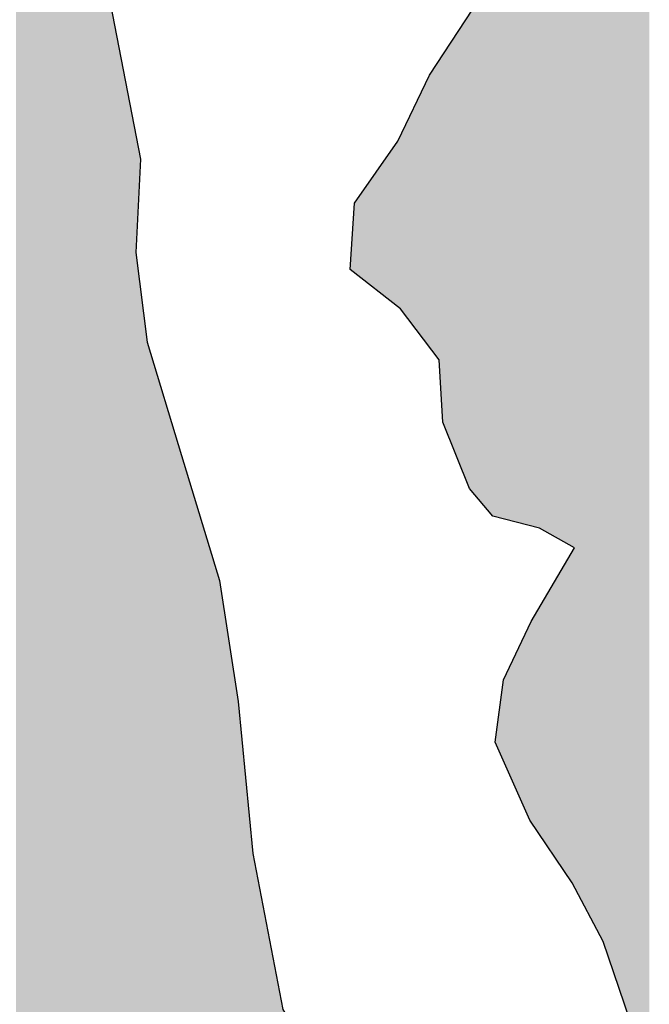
# Model space of a CAD drawing. Extents: x 132729 to 413893, y 707796 to 905796.
# Tile 19 of 62: x 210505 to 211858, y 779648 to 781763. Entities that reach past the tile are written whole.
import ezdxf

# ---------------------------------------------------------------- set-up
doc = ezdxf.new("R2010")
doc.units = 0
doc.header["$LTSCALE"] = 2000
doc.layers.add('HENDRYFILL', color=11, linetype='CONTINUOUS')
doc.layers.add('WATER', color=4, linetype='CONTINUOUS')

msp = doc.modelspace()

# ---------------------------------------------------------------- linework, layer by layer
at = {"layer": 'HENDRYFILL', "color": 0}
for points in [[(210497.6819940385, 774683.0316388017), (210497.6819940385, 807636.8669532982), (210513.0343390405, 774676.8080348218), (210513.0343390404, 807649.4853441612)], [(210513.0343390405, 774676.8080348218), (210513.0343390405, 782645.8173970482), (210517.8493407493, 774674.8561073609), (210517.8493407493, 782577.3297577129)], [(210517.8493407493, 774674.8561073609), (210517.8493407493, 782577.3297577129), (210528.3461766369, 774670.6008519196), (210528.3461766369, 782428.0248241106)], [(210528.3461766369, 774670.6008519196), (210528.3461766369, 782428.0248241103), (210539.3089220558, 774666.1567239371), (210539.3089220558, 782329.2420556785)], [(210539.3089220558, 774666.1567239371), (210539.3089220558, 782329.2420556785), (210541.6196692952, 774665.2199826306), (210541.6196692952, 782308.4204456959)], [(210541.6196692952, 774665.2199826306), (210541.6196692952, 782308.4204456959), (210559.9618998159, 774657.7843251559), (210559.9618998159, 782143.1428404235)], [(211682.3592423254, 780636.8547852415), (211682.3592423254, 782211.1091753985), (211688.2208875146, 780633.5476350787), (211688.2208875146, 782211.5212764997)], [(211688.2208875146, 780633.5476350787), (211688.2208875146, 782211.5212764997), (211688.2613126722, 780633.5248271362), (211688.2613126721, 782211.5241185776)], [(211688.2613126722, 780633.5248271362), (211688.2613126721, 782211.5241185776), (211692.3201473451, 780631.234825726), (211692.3201473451, 782211.8094736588)], [(211692.3201473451, 780631.234825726), (211692.3201473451, 782211.8094736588), (211697.0599321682, 780628.5606310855), (211697.0599321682, 782212.1427027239)], [(211697.0599321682, 779899.5046623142), (211697.0599321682, 782212.1427027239), (211697.2399621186, 779899.1616878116), (211697.2399621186, 782212.1553596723)], [(211697.2399621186, 779899.1616878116), (211697.2399621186, 782212.1553596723), (211714.3999315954, 779866.4702829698), (211714.3999315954, 782213.3617858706)], [(211714.3999315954, 779866.4702829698), (211714.3999315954, 782213.3617858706), (211724.3706290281, 779847.4751380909), (211724.3706290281, 782214.0627725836)], [(211724.3706290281, 779847.4751380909), (211724.3706290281, 782214.0627725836), (211725.1826470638, 779845.9281650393), (211725.1826470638, 782214.1198612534)], [(211725.1826470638, 779845.9281650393), (211725.1826470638, 782214.1198612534), (211737.3138297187, 779822.8170864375), (211737.3138297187, 782214.972740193)], [(211737.3138297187, 779822.8170864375), (211737.3138297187, 782214.972740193), (211738.6904186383, 779820.1945511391), (211738.6904186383, 782215.0695208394)], [(211738.6904186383, 779820.1945511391), (211738.6904186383, 782215.0695208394), (211738.8961851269, 779819.8025460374), (211738.8961851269, 782215.0839871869)], [(211738.8961851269, 779819.8025460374), (211738.8961851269, 782215.0839871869), (211750.9661022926, 779796.8081841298), (211750.9661022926, 782215.9325588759)], [(211750.9661022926, 779796.8081841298), (211750.9661022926, 782215.9325588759), (211751.0016312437, 779796.7404980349), (211751.0016312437, 782215.9350567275)], [(211751.0016312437, 779796.7404980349), (211751.0016312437, 782215.9350567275), (211758.4726238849, 779782.5075330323), (211758.472623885, 782216.4603024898)], [(211758.4726238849, 779782.5075330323), (211758.472623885, 782216.4603024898), (211764.7849717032, 779764.0841947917), (211764.7849717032, 782216.9040900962)], [(211764.7849717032, 779764.0841947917), (211764.7849717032, 782216.9040900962), (211767.1046465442, 779757.3139477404), (211767.1046465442, 782217.0671740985)], [(211767.1046465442, 779757.3139477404), (211767.1046465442, 782217.0671740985), (211789.8323630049, 779690.9804027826), (211789.8323630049, 782218.6650389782)], [(211789.8323630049, 779690.9804027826), (211789.8323630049, 782218.6650389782), (211791.2555287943, 779686.8267240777), (211791.2555287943, 782218.7650941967)], [(211791.2555287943, 779686.8267240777), (211791.2555287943, 782218.7650941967), (211792.4680318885, 779683.2878895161), (211792.4680318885, 782218.1488326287)], [(211792.4680318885, 779683.2878895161), (211792.4680318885, 782218.1488326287), (211793.7246008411, 779679.6204435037), (211793.7246008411, 782217.5101743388)], [(211793.7246008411, 779679.6204435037), (211793.7246008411, 782217.5101743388), (211800.7742680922, 779659.0451507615), (211800.7742680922, 782213.9271410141)], [(211800.7742680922, 779659.0451507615), (211800.7742680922, 782213.9271410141), (211815.9771336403, 779614.6737786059), (211815.9771336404, 782206.2001984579)], [(211667.1123109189, 780645.4571298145), (211667.1123109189, 782187.0676690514), (211678.8417530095, 780638.8393586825), (211678.8417530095, 782205.5627648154)], [(211678.8417530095, 780638.8393586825), (211678.8417530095, 782205.5627648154), (211681.681932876, 780637.2369243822), (211681.681932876, 782210.0411874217)], [(211681.681932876, 780637.2369243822), (211681.681932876, 782210.0411874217), (211682.3592423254, 780636.8547852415), (211682.3592423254, 782211.1091753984)], [(211815.9771336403, 779614.6737786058), (211815.9771336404, 782206.2001984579), (211824.053122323, 779564.1699457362), (211824.053122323, 782202.0955314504)], [(211824.053122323, 779564.1699457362), (211824.053122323, 782202.0955314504), (211824.8296114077, 779559.3141099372), (211824.8296114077, 782201.7008764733)], [(211824.8296114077, 779559.3141099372), (211824.8296114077, 782201.7008764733), (211826.5736674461, 779548.407517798), (211826.5736674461, 782200.8144501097)], [(211826.5736674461, 779548.407517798), (211826.5736674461, 782200.8144501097), (211835.2412190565, 779494.2042994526), (211835.2412190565, 782196.4091178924)], [(211835.2412190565, 779494.2042994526), (211835.2412190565, 782196.4091178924), (211835.346550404, 779493.5456015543), (211835.346550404, 782196.3555826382)], [(211835.346550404, 779493.5456015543), (211835.346550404, 782196.3555826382), (211840.1022793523, 779463.8052750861), (211840.1022793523, 782193.9384564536)], [(211840.1022793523, 779463.805275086), (211840.1022793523, 782193.9384564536), (211845.5572877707, 779445.4487297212), (211845.5572877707, 782191.1659175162)], [(211845.5572877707, 779445.4487297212), (211845.5572877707, 782191.1659175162), (211849.4863100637, 779432.2272513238), (211849.4863100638, 782189.1689696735)], [(211634.8854399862, 780663.6395850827), (211634.8854399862, 782136.2520326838), (211660.9946816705, 780648.9087066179), (211660.9946816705, 782177.4213331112)], [(211660.9946816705, 780648.9087066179), (211660.9946816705, 782177.4213331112), (211667.1123109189, 780645.4571298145), (211667.1123109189, 782187.0676690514)], [(211849.4863100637, 779432.2272513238), (211849.4863100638, 782189.1689696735), (211853.5904661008, 779418.4164336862), (211853.5904661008, 782187.0830091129)], [(211853.5904661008, 779418.4164336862), (211853.5904661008, 782187.0830091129), (211855.6284203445, 779411.5585525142), (211855.6284203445, 782186.0472073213)], [(211855.6284203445, 779411.5585525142), (211855.6284203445, 782186.0472073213), (211856.8311310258, 779407.511333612), (211856.8311310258, 782185.4359228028)], [(211856.8311310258, 779407.511333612), (211856.8311310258, 782185.4359228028), (211857.2267198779, 779406.180145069), (211857.2267198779, 782185.2348625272)], [(211857.2267198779, 779406.180145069), (211857.2267198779, 782185.2348625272), (211857.7276400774, 779404.4945080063), (211857.7276400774, 782184.9802669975)], [(211857.7276400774, 779404.4945080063), (211857.7276400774, 782184.9802669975), (211858.0142568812, 779403.5300192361), (211858.0142568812, 782184.834592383)], [(210559.9618998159, 774657.7843251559), (210559.961899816, 782143.1428404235), (210567.3730710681, 774654.7799505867), (210567.3730710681, 782129.9727869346)], [(210567.3730710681, 774654.7799505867), (210567.3730710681, 782129.9727869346), (210589.3375429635, 774645.875892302), (210589.3375429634, 782090.9407284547)], [(211621.9839199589, 780670.9186445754), (211621.9839199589, 782115.9087932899), (211633.3924718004, 780664.4819202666), (211633.3924718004, 782133.8979062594)], [(211633.3924718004, 780664.4819202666), (211633.3924718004, 782133.8979062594), (211634.8854399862, 780663.6395850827), (211634.8854399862, 782136.2520326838)], [(211612.3732824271, 780673.3886336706), (211612.3732824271, 782100.7546486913), (211621.2576484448, 780671.1053005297), (211621.2576484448, 782114.7636014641)], [(211621.2576484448, 780671.1053005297), (211621.2576484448, 782114.7636014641), (211621.9839199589, 780670.9186445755), (211621.9839199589, 782115.9087932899)], [(210589.3375429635, 774645.875892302), (210589.3375429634, 782090.9407284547), (210590.8807287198, 774645.2503085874), (210590.8807287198, 782088.1984036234)], [(210590.8807287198, 774645.2503085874), (210590.8807287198, 782088.1984036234), (210625.4725958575, 774631.2272989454), (210625.4725958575, 782026.7267785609)], [(211601.1055908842, 780676.2844951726), (211601.1055908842, 782082.9876455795), (211603.9163935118, 780675.5621027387), (211603.9163935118, 782087.4197458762)], [(211603.9163935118, 780675.5621027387), (211603.9163935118, 782087.4197458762), (211612.3732824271, 780673.3886336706), (211612.3732824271, 782100.7546486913)], [(211582.782080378, 780680.9937427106), (211582.782080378, 782019.448920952), (211597.7534428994, 780677.1460164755), (211597.7534428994, 782077.7019467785)], [(211597.7534428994, 780677.1460164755), (211597.7534428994, 782077.7019467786), (211601.1055908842, 780676.2844951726), (211601.1055908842, 782082.9876455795)], [(210625.4725958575, 774631.2272989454), (210625.4725958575, 782026.7267785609), (210632.2871193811, 774628.4647961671), (210632.2871193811, 782014.6170004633)], [(210632.2871193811, 774628.4647961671), (210632.2871193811, 782014.6170004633), (210632.8027282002, 774628.2557763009), (210632.8027282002, 782013.7007356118)], [(210632.8027282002, 774628.2557763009), (210632.8027282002, 782013.7007356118), (210638.4194372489, 774625.9788490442), (210638.4194372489, 782003.7195388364)], [(210638.4194372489, 774625.9788490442), (210638.4194372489, 782003.7195388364), (210646.5113700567, 774622.6985042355), (210646.5113700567, 781989.339735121)], [(211573.2669817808, 780683.4391777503), (211573.2669817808, 781982.4260191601), (211582.782080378, 780680.9937427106), (211582.782080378, 782019.448920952)], [(210646.5113700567, 774622.6985042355), (210646.5113700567, 781989.339735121), (210653.8415023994, 774619.726981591), (210653.8415023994, 781976.3136921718)], [(211567.7458116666, 780684.8581502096), (211567.7458116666, 781960.9433475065), (211573.2669817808, 780683.4391777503), (211573.2669817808, 781982.4260191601)], [(210653.8415023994, 774619.726981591), (210653.8415023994, 781976.3136921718), (210656.817646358, 774618.5204987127), (210656.817646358, 781971.0249228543)], [(210656.817646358, 774618.5204987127), (210656.817646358, 781971.0249228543), (210658.7466285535, 774617.7385190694), (210658.7466285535, 781967.597016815)], [(210658.7466285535, 774617.7385190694), (210658.7466285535, 781967.597016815), (210659.2732852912, 774617.5250205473), (210659.2732852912, 781966.6611192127)], [(210659.2732852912, 774617.5250205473), (210659.2732852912, 781966.6611192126), (210669.7644877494, 774613.2720488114), (210669.7644877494, 781923.4905150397)], [(211565.4310330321, 780685.4530616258), (211565.4310330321, 781951.9366282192), (211567.7458116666, 780684.8581502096), (211567.7458116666, 781960.9433475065)], [(211556.3972698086, 780687.7747907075), (211556.3972698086, 781916.7865848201), (211565.4310330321, 780685.4530616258), (211565.4310330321, 781951.9366282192)], [(210669.7644877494, 774613.2720488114), (210669.7644877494, 781923.4905150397), (210689.3703037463, 774605.3241532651), (210689.3703037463, 781842.8138790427)], [(211554.7891778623, 780688.1880795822), (211554.7891778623, 781910.529557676), (211556.3972698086, 780687.7747907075), (211556.3972698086, 781916.7865848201)], [(211544.482901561, 780690.8368518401), (211544.482901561, 781893.6059490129), (211547.1185704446, 780690.1594697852), (211547.1185704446, 781897.933897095)], [(211547.1185704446, 780690.1594697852), (211547.1185704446, 781897.933897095), (211554.7891778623, 780688.1880795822), (211554.7891778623, 781910.529557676)], [(211526.8562853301, 780695.3669935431), (211526.8562853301, 781864.6618428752), (211538.6751146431, 780692.3294864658), (211538.6751146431, 781884.0691667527)], [(211538.6751146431, 780692.3294864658), (211538.6751146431, 781884.0691667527), (211544.482901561, 780690.8368518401), (211544.482901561, 781893.6059490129)], [(211518.8341549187, 780700.0625058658), (211518.8341549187, 781851.4889575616), (211521.6804864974, 780696.6972035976), (211521.6804864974, 781856.1628281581)], [(211521.6804864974, 780696.6972035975), (211521.6804864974, 781856.1628281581), (211525.0020017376, 780695.8435550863), (211525.0020017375, 781861.6169827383)], [(211525.0020017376, 780695.8435550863), (211525.0020017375, 781861.6169827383), (211526.8562853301, 780695.3669935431), (211526.8562853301, 781864.6618428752)], [(210689.3703037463, 774605.3241532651), (210689.3703037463, 781842.8138790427), (210693.4989408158, 774603.6504674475), (210693.4989408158, 781825.8248105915)], [(211499.0483089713, 780723.4558985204), (211499.0483089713, 781818.9992489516), (211507.3509044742, 780713.6394935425), (211507.3509044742, 781832.6326770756)], [(211507.3509044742, 780713.6394935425), (211507.3509044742, 781832.6326770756), (211507.7060681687, 780713.2195729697), (211507.7060681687, 781833.2158800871)], [(211507.7060681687, 780713.2195729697), (211507.7060681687, 781833.2158800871), (211518.8341549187, 780700.0625058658), (211518.8341549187, 781851.4889575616)], [(210693.4989408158, 774603.6504674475), (210693.4989408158, 781825.8248105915), (210700.0329992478, 774601.0016608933), (210700.0329992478, 781798.9375923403)], [(211483.6666689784, 780741.6420678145), (211483.6666689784, 781793.7415469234), (211498.010939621, 780724.6824110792), (211498.010939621, 781817.2958177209)], [(211498.010939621, 780724.6824110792), (211498.010939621, 781817.2958177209), (211499.0483089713, 780723.4558985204), (211499.0483089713, 781818.9992489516)], [(210700.0329992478, 774601.0016608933), (210700.0329992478, 781798.9375923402), (210701.3802109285, 774600.4555220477), (210701.3802109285, 781791.9631075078)], [(210701.3802109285, 774600.4555220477), (210701.3802109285, 781791.9631075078), (210719.1721684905, 774593.2429367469), (210719.1721684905, 781699.8545399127)], [(211478.6108901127, 780747.6196651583), (211478.6108901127, 781785.4396131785), (211481.8723953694, 780743.7634907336), (211481.8723953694, 781790.7952272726)], [(211481.8723953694, 780743.7634907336), (211481.8723953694, 781790.7952272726), (211483.6666689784, 780741.6420678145), (211483.6666689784, 781793.7415469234)], [(211448.262783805, 780813.9615529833), (211448.2627838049, 781739.2081018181), (211471.8318955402, 780755.6346715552), (211471.8318955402, 781775.112670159)], [(211471.8318955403, 780755.6346715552), (211471.8318955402, 781775.112670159), (211473.4951012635, 780753.668214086), (211473.4951012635, 781777.6463542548)], [(211473.4951012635, 780753.668214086), (211473.4951012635, 781777.6463542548), (211476.9476843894, 780749.5861226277), (211476.9476843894, 781782.9059290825)], [(211476.9476843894, 780749.5861226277), (211476.9476843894, 781782.9059290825), (211478.1846685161, 780748.1235995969), (211478.1846685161, 781784.7903183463)], [(211478.1846685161, 780748.1235995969), (211478.1846685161, 781784.7903183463), (211478.6108901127, 780747.6196651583), (211478.6108901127, 781785.4396131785)], [(211427.8498459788, 780864.4777971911), (211427.8498459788, 781708.1115662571), (211439.0636792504, 780836.7267333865), (211439.0636792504, 781725.1944265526)], [(211439.0636792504, 780836.7267333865), (211439.0636792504, 781725.1944265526), (211448.262783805, 780813.9615529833), (211448.2627838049, 781739.2081018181)], [(211420.7450649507, 780882.0601195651), (211420.7450649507, 781697.2883286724), (211427.8498459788, 780864.4777971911), (211427.8498459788, 781708.1115662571)], [(210719.1721684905, 774593.2429367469), (210719.1721684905, 781699.8545399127), (210733.1612754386, 774587.5719684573), (210733.1612754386, 781627.4332451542)], [(211406.6714669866, 781032.3647124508), (211406.6714669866, 781675.8489776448), (211414.1620444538, 780898.351232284), (211414.1620444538, 781687.2599274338)], [(211414.1620444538, 780898.3512322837), (211414.1620444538, 781687.2599274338), (211420.7450649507, 780882.0601195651), (211420.7450649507, 781697.2883286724)], [(211396.3749830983, 781045.9340424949), (211396.3749830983, 781660.1635834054), (211406.6714669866, 781032.3647124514), (211406.6714669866, 781675.8489776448)], [(211377.9118677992, 781070.265854), (211377.9118677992, 781627.6999528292), (211385.5775790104, 781060.1635155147), (211385.5775790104, 781643.7151004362)], [(211385.5775790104, 781060.1635155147), (211385.5775790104, 781643.7151004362), (211395.0669410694, 781047.6578594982), (211395.0669410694, 781658.170946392)], [(211395.0669410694, 781047.6578594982), (211395.0669410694, 781658.170946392), (211396.3749830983, 781045.9340424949), (211396.3749830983, 781660.1635834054)], [(210733.1612754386, 774587.5719684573), (210733.1612754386, 781627.4332451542), (210744.8356037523, 774582.8393757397), (210744.8356037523, 781566.9955077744)], [(211371.4458398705, 781078.7871772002), (211371.4458398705, 781614.1911747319), (211377.9118677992, 781070.265854), (211377.9118677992, 781627.6999528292)], [(211354.4174546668, 781101.2282144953), (211354.4174546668, 781578.6155973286), (211371.2626856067, 781079.0285489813), (211371.2626856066, 781613.808530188)], [(211371.2626856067, 781079.0285489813), (211371.2626856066, 781613.808530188), (211371.4458398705, 781078.7871772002), (211371.4458398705, 781614.1911747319)], [(211336.7474710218, 781124.514789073), (211336.7474710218, 781541.6995971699), (211354.4174546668, 781101.2282144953), (211354.4174546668, 781578.6155973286)], [(210744.8356037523, 774582.8393757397), (210744.8356037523, 781566.9955077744), (210751.3390294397, 774580.2029872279), (210751.3390294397, 781533.327417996)], [(211323.663967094, 781141.7570229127), (211323.663967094, 781514.3656367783), (211336.7474710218, 781124.514789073), (211336.7474710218, 781541.6995971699)], [(210751.3390294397, 774580.2029872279), (210751.3390294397, 781533.327417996), (210755.1125028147, 774578.6732792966), (210755.1125028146, 781513.7922304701)], [(210755.1125028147, 781262.718330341), (210755.1125028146, 781513.7922304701), (210758.9398344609, 781342.0203942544), (210758.9398344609, 781493.9782198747)], [(211317.6614616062, 781146.4375488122), (211317.6614616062, 781501.825246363), (211323.663967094, 781141.7570229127), (211323.663967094, 781514.3656367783)], [(210758.9398344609, 781342.0203942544), (210758.9398344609, 781493.9782198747), (210764.8076313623, 781463.6007661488), (210764.8076313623, 781463.6007661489)], [(211310.7422667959, 781151.8328742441), (211310.7422667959, 781491.9015299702), (211317.6614616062, 781146.4375488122), (211317.6614616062, 781501.825246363)], [(211287.0377864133, 781170.3167281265), (211287.0377864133, 781457.9038543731), (211303.0158855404, 781157.8576130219), (211303.0158855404, 781480.8201226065)], [(211303.0158855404, 781157.8576130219), (211303.0158855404, 781480.8201226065), (211310.7422667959, 781151.8328742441), (211310.7422667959, 781491.9015299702)], [(211276.0366142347, 781178.8950245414), (211276.0366142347, 781442.1256438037), (211284.1314448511, 781172.58298294), (211284.1314448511, 781453.735492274)], [(211284.1314448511, 781172.58298294), (211284.1314448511, 781453.735492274), (211286.2140941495, 781170.959012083), (211286.2140941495, 781456.7224902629)], [(211286.2140941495, 781170.959012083), (211286.2140941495, 781456.7224902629), (211287.0377864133, 781170.3167281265), (211287.0377864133, 781457.9038543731)], [(211262.7619879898, 781189.2460741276), (211262.7619879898, 781423.0867773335), (211268.4436032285, 781184.815766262), (211268.4436032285, 781431.2355200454)], [(211268.4436032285, 781184.815766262), (211268.4436032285, 781431.2355200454), (211269.4907649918, 781183.9992292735), (211269.4907649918, 781432.7373908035)], [(211269.4907649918, 781183.9992292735), (211269.4907649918, 781432.7373908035), (211276.0366142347, 781178.8950245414), (211276.0366142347, 781442.1256438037)], [(211249.479629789, 781199.6031527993), (211249.479629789, 781404.0368214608), (211257.4710653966, 781193.3717347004), (211257.4710653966, 781415.4983777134)], [(211257.4710653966, 781193.3717347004), (211257.4710653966, 781415.4983777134), (211262.7619879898, 781189.2460741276), (211262.7619879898, 781423.0867773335)], [(211235.1046643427, 781210.8122051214), (211235.1046643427, 781383.4198155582), (211242.3747867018, 781205.1432397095), (211242.3747867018, 781393.8468427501)], [(211242.3747867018, 781205.1432397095), (211242.3747867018, 781393.8468427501), (211244.9455493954, 781203.1386565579), (211244.9455493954, 781397.5339075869)], [(211244.9455493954, 781203.1386565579), (211244.9455493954, 781397.5339075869), (211249.479629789, 781199.6031527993), (211249.479629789, 781404.0368214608)], [(211223.0947571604, 781220.1770747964), (211223.0947571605, 781344.1957847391), (211224.6832642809, 781218.9384172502), (211224.6832642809, 781368.4731315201)], [(211224.6832642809, 781218.9384172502), (211224.6832642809, 781368.4731315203), (211229.5052808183, 781215.1783918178), (211229.5052808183, 781375.3890120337)], [(211229.5052808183, 781215.1783918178), (211229.5052808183, 781375.3890120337), (211232.7898857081, 781212.617181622), (211232.7898857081, 781380.0998907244)], [(211232.7898857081, 781212.617181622), (211232.7898857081, 781380.0998907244), (211235.1046643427, 781210.8122051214), (211235.1046643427, 781383.4198155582)], [(211220.3341721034, 781222.3296742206), (211220.3341721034, 781302.0054288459), (211222.5485155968, 781220.6030132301), (211222.5485155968, 781335.8475087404)], [(211222.5485155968, 781220.6030132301), (211222.5485155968, 781335.8475087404), (211223.0947571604, 781220.1770747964), (211223.0947571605, 781344.1957847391)], [(211215.3739321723, 781226.1974810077), (211215.3739321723, 781226.1974810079), (211220.3341721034, 781222.3296742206), (211220.3341721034, 781302.0054288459)], [(210755.1125028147, 774578.6732792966), (210755.1125028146, 781262.7183303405), (210758.9398344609, 774577.1217380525), (210758.9398344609, 781231.7893322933)], [(210758.9398344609, 774577.1217380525), (210758.9398344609, 781231.7893322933), (210764.8076313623, 774574.7430236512), (210764.8076313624, 781184.3711580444)], [(210764.8076313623, 774574.7430236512), (210764.8076313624, 781184.3711580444), (210778.9620796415, 774569.005028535), (210778.9620796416, 781069.9878373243)], [(210778.9620796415, 774569.005028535), (210778.9620796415, 781069.9878373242), (210780.0839400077, 774568.5502436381), (210780.0839400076, 781066.2870711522)], [(210780.0839400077, 774568.5502436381), (210780.0839400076, 781066.2870711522), (210782.9547526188, 774567.3864604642), (210782.9547526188, 781056.816903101)], [(210782.9547526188, 774567.3864604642), (210782.9547526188, 781056.816903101), (210791.9138172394, 774563.7545937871), (210791.9138172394, 781027.2629547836)], [(210791.9138172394, 774563.7545937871), (210791.9138172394, 781027.2629547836), (210802.8961474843, 774559.3025264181), (210802.8961474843, 780991.0347061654)], [(210802.8961474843, 774559.3025264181), (210802.8961474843, 780991.0347061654), (210804.6904210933, 774558.575155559), (210804.6904210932, 780985.1157992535)], [(210804.6904210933, 774558.575155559), (210804.6904210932, 780985.1157992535), (210825.3629836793, 774550.1948173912), (210825.3629836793, 780916.9216437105)], [(210825.3629836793, 774550.1948173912), (210825.3629836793, 780916.9216437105), (210835.00299845, 774546.2869040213), (210835.0029984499, 780885.1213933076)], [(210835.00299845, 774546.2869040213), (210835.0029984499, 780885.1213933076), (210852.7153612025, 774539.1065852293), (210852.7153612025, 780826.6922742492)], [(210852.7153612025, 774539.1065852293), (210852.7153612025, 780826.6922742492), (210857.6951859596, 774537.0878410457), (210857.6951859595, 780810.3804461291)], [(210857.6951859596, 774537.0878410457), (210857.6951859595, 780810.3804461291), (210862.6358410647, 774535.084975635), (210862.6358410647, 780794.1969214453)], [(210862.6358410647, 774535.084975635), (210862.6358410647, 780794.1969214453), (210880.7033675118, 774527.7606789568), (210880.7033675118, 780735.015243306)], [(210880.7033675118, 774527.7606789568), (210880.7033675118, 780735.015243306), (210880.9434074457, 774527.6633704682), (210880.9434074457, 780734.2289726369)], [(210880.9434074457, 774527.6633704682), (210880.9434074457, 780734.2289726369), (210886.2845476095, 774525.4981545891), (210886.2845476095, 780716.7336259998)], [(210886.2845476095, 774525.4981545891), (210886.2845476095, 780716.7336259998), (210887.9881784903, 774524.8075288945), (210887.9881784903, 780711.1532420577)], [(210887.9881784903, 774524.8075288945), (210887.9881784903, 780711.1532420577), (210891.9612666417, 774523.1969002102), (210891.9612666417, 780698.1390630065)], [(210891.9612666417, 774523.1969002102), (210891.9612666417, 780698.1390630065), (210907.1077629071, 774517.0567441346), (210907.1077629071, 780648.5254609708)], [(210907.1077629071, 774517.0567441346), (210907.1077629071, 780648.5254609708), (210913.330723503, 774514.5340518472), (210913.330723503, 780628.1416385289)], [(210913.330723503, 774514.5340518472), (210913.330723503, 780628.1416385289), (210923.3516385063, 774510.4717273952), (210923.3516385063, 780595.3173021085)], [(211692.3201473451, 779908.5344117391), (211692.3201473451, 780620.4966211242), (211697.0599321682, 779899.5046623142), (211697.0599321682, 780628.5606310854)], [(211682.3592423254, 779923.2292743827), (211682.3592423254, 780603.5496835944), (211688.2208875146, 779914.5818602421), (211688.2208875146, 780613.522365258)], [(211688.2208875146, 779914.5818602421), (211688.2208875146, 780613.522365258), (211688.2613126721, 779914.5222228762), (211688.2613126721, 780613.5911424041)], [(211688.2613126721, 779914.5222228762), (211688.2613126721, 780613.5911424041), (211692.3201473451, 779908.5344117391), (211692.3201473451, 780620.4966211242)], [(210923.3516385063, 774510.4717273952), (210923.3516385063, 780595.3173021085), (210934.6756993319, 774505.8811277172), (210934.6756993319, 780558.2244036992)], [(211667.1123109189, 779945.7223673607), (211667.1123109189, 780577.6093906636), (211678.8417530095, 779928.418463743), (211678.8417530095, 780597.5652201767)], [(211678.8417530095, 779928.418463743), (211678.8417530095, 780597.5652201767), (211681.681932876, 779924.2284776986), (211681.681932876, 780602.3973464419)], [(211681.681932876, 779924.2284776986), (211681.681932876, 780602.3973464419), (211682.3592423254, 779923.2292743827), (211682.3592423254, 780603.5496835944)], [(211634.8854399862, 779993.265180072), (211634.8854399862, 780522.7803598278), (211660.9946816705, 779954.7474229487), (211660.9946816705, 780567.2011917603)], [(211660.9946816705, 779954.7474229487), (211660.9946816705, 780567.2011917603), (211667.1123109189, 779945.7223673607), (211667.1123109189, 780577.6093906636)], [(210934.6756993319, 774505.8811277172), (210934.6756993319, 780558.224403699), (210937.2354141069, 774504.84345881), (210937.2354141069, 780541.6613277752)], [(210937.2354141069, 774504.84345881), (210937.2354141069, 780541.6613277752), (210945.0922031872, 774501.6584376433), (210945.0922031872, 780490.822618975)], [(211621.9839199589, 780012.2981960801), (211621.9839199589, 780500.8304211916), (211633.3924718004, 779995.4676870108), (211633.3924718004, 780520.2403056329)], [(211633.3924718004, 779995.4676870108), (211633.3924718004, 780520.2403056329), (211634.8854399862, 779993.265180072), (211634.8854399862, 780522.7803598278)], [(211612.3732824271, 780026.476325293), (211612.3732824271, 780484.4794095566), (211621.2576484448, 780013.3696308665), (211621.2576484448, 780499.5947826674)], [(211621.2576484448, 780013.3696308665), (211621.2576484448, 780499.5947826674), (211621.9839199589, 780012.2981960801), (211621.9839199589, 780500.8304211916)], [(210945.0922031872, 774501.6584376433), (210945.0922031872, 780490.822618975), (210946.2691773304, 774501.1813104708), (210946.2691773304, 780483.2068047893)], [(210946.2691773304, 774501.1813104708), (210946.2691773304, 780483.2068047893), (210947.9581195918, 774500.4966393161), (210947.9581195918, 780472.2782125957)], [(211603.9163935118, 780038.9523825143), (211603.9163935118, 780470.0913225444), (211612.3732824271, 780026.476325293), (211612.3732824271, 780484.4794095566)], [(210947.9581195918, 774500.4966393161), (210947.9581195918, 780472.2782125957), (210954.3021276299, 774497.9248762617), (210954.3021276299, 780431.2282144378)], [(211582.782080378, 780084.544849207), (211582.782080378, 780425.5706397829), (211597.7534428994, 780050.6812296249), (211597.7534428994, 780457.108701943)], [(211597.7534428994, 780050.6812296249), (211597.7534428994, 780457.108701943), (211601.1055908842, 780043.0990296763), (211601.1055908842, 780464.1702002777)], [(211601.1055908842, 780043.0990296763), (211601.1055908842, 780464.1702002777), (211603.9163935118, 780038.9523825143), (211603.9163935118, 780470.0913225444)], [(210954.3021276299, 774497.9248762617), (210954.3021276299, 780431.2282144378), (210968.2853108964, 774492.2563093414), (210968.2853108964, 780340.7476154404)], [(211573.2669817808, 780106.0669837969), (211573.2669817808, 780405.5265208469), (211582.782080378, 780084.544849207), (211582.782080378, 780425.5706397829)], [(211565.4310330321, 780123.7910611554), (211565.4310330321, 780389.0196305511), (211567.7458116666, 780118.5552796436), (211567.7458116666, 780393.8958488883)], [(211567.7458116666, 780118.5552796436), (211567.7458116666, 780393.8958488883), (211573.2669817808, 780106.0669837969), (211573.2669817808, 780405.5265208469)], [(211556.3972698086, 780144.2244666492), (211556.3972698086, 780369.9894730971), (211565.4310330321, 780123.7910611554), (211565.4310330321, 780389.0196305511)], [(211544.482901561, 780171.1734923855), (211544.482901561, 780344.891150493), (211547.1185704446, 780165.2118914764), (211547.1185704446, 780350.4433431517)], [(211547.1185704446, 780165.2118914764), (211547.1185704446, 780350.4433431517), (211554.7891778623, 780147.8617985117), (211554.7891778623, 780366.6019321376)], [(211554.7891778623, 780147.8617985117), (211554.7891778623, 780366.6019321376), (211556.3972698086, 780144.2244666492), (211556.3972698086, 780369.9894730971)], [(210968.2853108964, 774492.2563093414), (210968.2853108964, 780340.7476154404), (210972.6893226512, 774490.4709908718), (210972.6893226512, 780312.2506978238)], [(211538.6751146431, 780184.3100847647), (211538.6751146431, 780300.7895793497), (211544.482901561, 780171.1734923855), (211544.482901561, 780344.8911504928)], [(210972.6893226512, 774490.4709908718), (210972.6893226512, 780312.2506978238), (210974.8291617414, 774489.6035330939), (210974.8291617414, 780298.4044999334)], [(210974.8291617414, 774489.6035330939), (210974.8291617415, 780298.4044999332), (210978.5964834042, 774488.0763189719), (210978.5964834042, 780259.1274230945)], [(211526.8562853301, 780211.0430116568), (211526.8562853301, 780211.043011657), (211538.6751146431, 780184.3100847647), (211538.6751146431, 780300.7895793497)], [(210978.5964834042, 774488.0763189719), (210978.5964834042, 780259.1274230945), (210981.7379686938, 774486.8028092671), (210981.7379686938, 780226.3751470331)], [(210981.7379686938, 774486.8028092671), (210981.7379686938, 780226.3751470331), (210986.2377135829, 774484.9786820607), (210986.2377135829, 780179.4620237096)], [(210986.2377135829, 774484.9786820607), (210986.2377135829, 780179.4620237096), (210990.2059055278, 774483.3700382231), (210990.2059055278, 780138.0907276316)], [(210990.2059055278, 774483.3700382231), (210990.2059055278, 780138.0907276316), (211001.0228944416, 774478.9849976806), (211001.0228944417, 780025.315726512)], [(211001.0228944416, 774478.9849976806), (211001.0228944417, 780025.315726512), (211006.1693160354, 774476.8987177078), (211006.1693160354, 779971.6605267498)], [(211006.1693160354, 774476.8987177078), (211006.1693160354, 779971.6605267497), (211008.1276754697, 774476.1048289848), (211008.1276754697, 779961.5221436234)], [(211008.1276754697, 774476.1048289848), (211008.1276754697, 779961.5221436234), (211070.9439481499, 774450.6400804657), (211070.9439481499, 779636.3237005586)]]:
    msp.add_solid(points, dxfattribs=at)
at = {"layer": 'WATER', "color": 0}
for points in [[(210700.0329992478, 781798.93759234), (210764.8076313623, 781463.6007661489), (210755.1125028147, 781262.7183303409), (210778.9620796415, 781069.9878373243), (210852.7153612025, 780826.6922742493), (210934.6756993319, 780558.2244036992), (210974.8291617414, 780298.4044999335), (211006.1693160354, 779971.6605267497), (211070.9439481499, 779636.3237005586), (211170.3655611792, 779476.5867751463), (211244.9455493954, 779358.877180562), (211377.9118677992, 779207.292197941), (211476.9476843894, 778988.9484872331), (211483.6666689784, 778737.7214364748), (211507.3509044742, 778519.8737497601), (211547.1185704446, 778201.4470606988), (211621.2576484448, 778016.7582829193)], [(211815.9771336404, 779614.6737786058), (211758.472623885, 779782.5075330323), (211692.3201473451, 779908.5344117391), (211601.1055908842, 780043.0990296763), (211526.8562853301, 780211.0430116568), (211544.482901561, 780344.8911504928), (211603.9163935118, 780470.0913225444), (211697.0599321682, 780628.5606310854), (211621.9839199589, 780670.9186445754), (211521.6804864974, 780696.6972035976), (211471.8318955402, 780755.6346715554), (211414.1620444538, 780898.3512322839), (211406.6714669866, 781032.3647124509), (211323.663967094, 781141.7570229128), (211215.3739321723, 781226.1974810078), (211224.6832642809, 781368.4731315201), (211317.6614616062, 781501.825246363), (211385.5775790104, 781643.7151004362), (211478.6108901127, 781785.4396131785)]]:
    msp.add_lwpolyline(points, dxfattribs=at)

doc.saveas('drawing.dxf')
